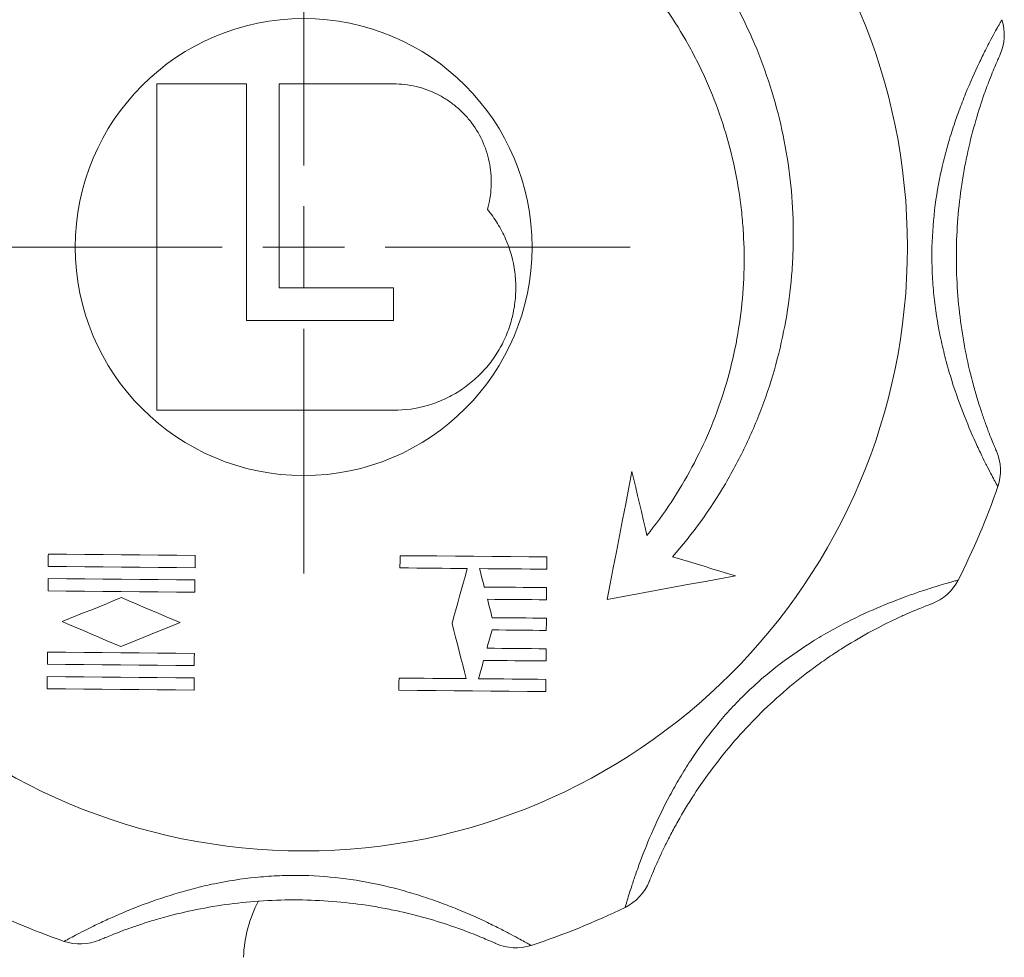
# Model space of a CAD drawing. Header units: millimetres. Extents: x 62 to 845, y 148 to 834.
# Tile 22 of 27: x 749 to 810, y 618 to 676. Entities that reach past the tile are written whole.
import ezdxf

# ---------------------------------------------------------------- set-up
doc = ezdxf.new("R2010")
doc.units = ezdxf.units.MM

# ---------------------------------------------------------------- blocks, each defined once
blk = doc.blocks.new('SW_CENTERMARKSYMBOL_4')
at = {"color": 0, "linetype": 'Continuous', "lineweight": 0}
for p, q in [((0, 5), (0, 38.943)), ((0, 0), (0, 2.5)), ((-5, 0), (-38.943, 0)), ((0, 0), (-2.5, 0)), ((0, 0), (2.5, 0)), ((0, 0), (0, -2.5)), ((5, 0), (38.943, 0)), ((0, -5), (0, -38.943))]:
    blk.add_line(p, q, dxfattribs=at)
blk = doc.blocks.new('SW_CENTERMARKSYMBOL_5')
at = {"color": 0, "linetype": 'Continuous', "lineweight": 0}
for p, q in [((0, 5), (0, 20)), ((0, 0), (0, 2.5)), ((-5, 0), (-20, 0)), ((0, 0), (-2.5, 0)), ((0, 0), (2.5, 0)), ((0, 0), (0, -2.5)), ((5, 0), (20, 0)), ((0, -5), (0, -20))]:
    blk.add_line(p, q, dxfattribs=at)

msp = doc.modelspace()

# ---------------------------------------------------------------- linework, layer by layer
at = {"color": 7, "linetype": 'Continuous', "lineweight": 15}
for p, q in [((757.826, 671.962), (757.826, 651.962)), ((763.326, 671.962), (757.826, 671.962)), ((763.326, 657.462), (763.326, 671.962)), ((765.326, 671.962), (765.326, 659.462)), ((772.326, 671.962), (765.326, 671.962)), ((765.326, 659.462), (772.326, 659.462)), ((772.326, 659.462), (772.326, 657.462)), ((772.326, 657.462), (763.326, 657.462)), ((757.826, 651.962), (772.326, 651.962))]:
    msp.add_line(p, q, dxfattribs=at)
at = {"color": 7, "linetype": 'Continuous', "lineweight": 15, "flags": 128}
for points in [[(786.946, 648.214), (786.754, 647.226), (786.562, 646.24), (786.37, 645.256), (786.179, 644.273), (785.988, 643.292), (785.797, 642.313), (785.607, 641.336), (785.417, 640.361)], [(787.865, 644.299), (787.751, 644.786), (787.637, 645.274), (787.522, 645.762), (787.407, 646.251), (787.292, 646.741), (787.177, 647.231), (787.061, 647.722), (786.946, 648.214)], [(751.179, 643.146), (751.178, 643.052), (751.178, 642.958), (751.177, 642.864), (751.176, 642.771), (751.175, 642.677), (751.174, 642.583), (751.174, 642.489), (751.173, 642.396)], [(760.179, 643.067), (759.048, 643.077), (757.919, 643.087), (756.791, 643.097), (755.665, 643.107), (754.54, 643.116), (753.418, 643.126), (752.297, 643.136), (751.179, 643.146)], [(760.172, 642.317), (760.173, 642.411), (760.174, 642.505), (760.175, 642.598), (760.176, 642.692), (760.176, 642.786), (760.177, 642.88), (760.178, 642.973), (760.179, 643.067)], [(772.734, 643.054), (772.733, 642.96), (772.732, 642.867), (772.731, 642.773), (772.731, 642.679), (772.73, 642.585), (772.729, 642.492), (772.728, 642.398), (772.727, 642.304)], [(781.733, 642.976), (780.615, 642.985), (779.495, 642.995), (778.372, 643.005), (777.247, 643.015), (776.121, 643.025), (774.993, 643.034), (773.864, 643.044), (772.734, 643.054)], [(781.727, 642.226), (781.728, 642.319), (781.729, 642.413), (781.729, 642.507), (781.73, 642.6), (781.731, 642.694), (781.732, 642.788), (781.733, 642.882), (781.733, 642.976)], [(793.283, 641.823), (792.805, 641.967), (792.326, 642.111), (791.846, 642.256), (791.365, 642.401), (790.884, 642.546), (790.401, 642.692), (789.917, 642.837), (789.433, 642.983)], [(751.173, 642.396), (752.291, 642.386), (753.411, 642.376), (754.534, 642.366), (755.658, 642.357), (756.784, 642.347), (757.912, 642.337), (759.042, 642.327), (760.172, 642.317)], [(772.727, 642.304), (773.244, 642.3), (773.76, 642.295), (774.276, 642.291), (774.792, 642.286), (775.307, 642.282), (775.823, 642.277), (776.338, 642.273), (776.852, 642.268)], [(776.852, 642.268), (776.735, 641.846), (776.618, 641.424), (776.501, 641.002), (776.384, 640.581), (776.268, 640.161), (776.151, 639.74), (776.035, 639.321), (775.918, 638.901)], [(777.602, 642.262), (778.119, 642.257), (778.636, 642.253), (779.152, 642.248), (779.668, 642.244), (780.183, 642.239), (780.698, 642.235), (781.213, 642.23), (781.727, 642.226)], [(777.894, 641.134), (777.857, 641.275), (777.821, 641.416), (777.784, 641.556), (777.748, 641.697), (777.712, 641.838), (777.675, 641.979), (777.639, 642.121), (777.602, 642.262)], [(751.166, 641.646), (751.165, 641.552), (751.165, 641.458), (751.164, 641.364), (751.163, 641.271), (751.162, 641.177), (751.161, 641.083), (751.16, 640.989), (751.16, 640.896)], [(760.166, 641.567), (759.035, 641.577), (757.906, 641.587), (756.778, 641.597), (755.652, 641.607), (754.527, 641.616), (753.405, 641.626), (752.284, 641.636), (751.166, 641.646)], [(760.159, 640.817), (760.16, 640.911), (760.161, 641.005), (760.162, 641.098), (760.163, 641.192), (760.163, 641.286), (760.164, 641.38), (760.165, 641.473), (760.166, 641.567)], [(785.417, 640.361), (786.409, 640.545), (787.398, 640.729), (788.385, 640.913), (789.37, 641.096), (790.352, 641.278), (791.332, 641.46), (792.309, 641.642), (793.283, 641.823)], [(751.16, 640.896), (752.278, 640.886), (753.398, 640.876), (754.52, 640.866), (755.645, 640.857), (756.771, 640.847), (757.899, 640.837), (759.029, 640.827), (760.159, 640.817)], [(781.717, 641.101), (781.241, 641.105), (780.764, 641.109), (780.286, 641.113), (779.809, 641.117), (779.33, 641.122), (778.852, 641.126), (778.373, 641.13), (777.894, 641.134)], [(781.711, 640.351), (781.711, 640.444), (781.712, 640.538), (781.713, 640.632), (781.714, 640.726), (781.715, 640.819), (781.715, 640.913), (781.716, 641.007), (781.717, 641.101)], [(755.656, 640.481), (755.2, 640.297), (754.744, 640.113), (754.289, 639.929), (753.834, 639.745), (753.38, 639.562), (752.927, 639.379), (752.474, 639.196), (752.022, 639.013)], [(759.264, 638.95), (758.813, 639.141), (758.362, 639.333), (757.911, 639.524), (757.46, 639.716), (757.009, 639.907), (756.558, 640.099), (756.107, 640.29), (755.656, 640.481)], [(778.088, 640.382), (778.542, 640.378), (778.996, 640.374), (779.449, 640.37), (779.902, 640.367), (780.355, 640.363), (780.807, 640.359), (781.259, 640.355), (781.711, 640.351)], [(778.38, 639.255), (778.343, 639.395), (778.307, 639.536), (778.27, 639.677), (778.234, 639.818), (778.198, 639.959), (778.161, 640.1), (778.125, 640.241), (778.088, 640.382)], [(752.022, 639.013), (752.473, 638.822), (752.923, 638.631), (753.374, 638.439), (753.825, 638.248), (754.276, 638.056), (754.728, 637.865), (755.179, 637.673), (755.63, 637.482)], [(781.701, 639.226), (781.287, 639.229), (780.872, 639.233), (780.458, 639.237), (780.043, 639.24), (779.627, 639.244), (779.212, 639.248), (778.796, 639.251), (778.38, 639.255)], [(781.694, 638.476), (781.695, 638.569), (781.696, 638.663), (781.697, 638.757), (781.697, 638.851), (781.698, 638.944), (781.699, 639.038), (781.7, 639.132), (781.701, 639.226)], [(755.63, 637.482), (756.082, 637.664), (756.535, 637.847), (756.989, 638.031), (757.443, 638.214), (757.898, 638.398), (758.353, 638.582), (758.808, 638.766), (759.264, 638.95)], [(775.918, 638.901), (776.028, 638.476), (776.138, 638.052), (776.248, 637.628), (776.357, 637.205), (776.466, 636.782), (776.575, 636.36), (776.684, 635.939), (776.793, 635.518)], [(778.062, 637.382), (778.101, 637.523), (778.14, 637.663), (778.179, 637.803), (778.217, 637.943), (778.256, 638.084), (778.295, 638.224), (778.334, 638.364), (778.373, 638.505)], [(778.373, 638.505), (778.789, 638.501), (779.205, 638.498), (779.621, 638.494), (780.036, 638.49), (780.451, 638.487), (780.866, 638.483), (781.28, 638.479), (781.694, 638.476)], [(781.684, 637.351), (781.233, 637.355), (780.781, 637.359), (780.329, 637.363), (779.876, 637.367), (779.423, 637.371), (778.97, 637.375), (778.516, 637.379), (778.062, 637.382)], [(781.678, 636.601), (781.679, 636.695), (781.679, 636.788), (781.68, 636.882), (781.681, 636.976), (781.682, 637.069), (781.683, 637.163), (781.684, 637.257), (781.684, 637.351)], [(751.127, 637.146), (751.126, 637.052), (751.125, 636.958), (751.124, 636.864), (751.124, 636.771), (751.123, 636.677), (751.122, 636.583), (751.121, 636.49), (751.12, 636.396)], [(760.127, 637.067), (758.996, 637.077), (757.866, 637.087), (756.738, 637.097), (755.612, 637.107), (754.487, 637.117), (753.365, 637.126), (752.245, 637.136), (751.127, 637.146)], [(760.12, 636.317), (760.121, 636.411), (760.122, 636.505), (760.122, 636.598), (760.123, 636.692), (760.124, 636.786), (760.125, 636.88), (760.126, 636.974), (760.127, 637.067)], [(777.543, 635.512), (777.582, 635.652), (777.621, 635.792), (777.66, 635.932), (777.699, 636.073), (777.738, 636.213), (777.776, 636.353), (777.815, 636.494), (777.854, 636.634)], [(777.854, 636.634), (778.334, 636.63), (778.813, 636.626), (779.291, 636.622), (779.769, 636.618), (780.247, 636.613), (780.724, 636.609), (781.201, 636.605), (781.678, 636.601)], [(751.12, 636.396), (752.238, 636.386), (753.358, 636.376), (754.481, 636.367), (755.605, 636.357), (756.732, 636.347), (757.86, 636.337), (758.989, 636.327), (760.12, 636.317)], [(751.114, 635.646), (751.113, 635.552), (751.112, 635.458), (751.111, 635.364), (751.111, 635.271), (751.11, 635.177), (751.109, 635.083), (751.108, 634.99), (751.107, 634.896)], [(760.113, 635.567), (758.983, 635.577), (757.853, 635.587), (756.725, 635.597), (755.599, 635.607), (754.474, 635.617), (753.352, 635.626), (752.232, 635.636), (751.114, 635.646)], [(760.107, 634.817), (760.108, 634.911), (760.109, 635.005), (760.109, 635.098), (760.11, 635.192), (760.111, 635.286), (760.112, 635.38), (760.113, 635.474), (760.113, 635.567)], [(772.668, 635.554), (772.668, 635.461), (772.667, 635.367), (772.666, 635.273), (772.665, 635.179), (772.664, 635.086), (772.663, 634.992), (772.663, 634.898), (772.662, 634.805)], [(776.793, 635.518), (776.279, 635.523), (775.764, 635.527), (775.249, 635.532), (774.733, 635.536), (774.217, 635.541), (773.701, 635.545), (773.185, 635.55), (772.668, 635.554)], [(781.668, 635.476), (781.154, 635.48), (780.64, 635.485), (780.125, 635.489), (779.609, 635.494), (779.093, 635.498), (778.577, 635.503), (778.06, 635.507), (777.543, 635.512)], [(781.661, 634.726), (781.662, 634.82), (781.663, 634.913), (781.664, 635.007), (781.665, 635.101), (781.666, 635.194), (781.666, 635.288), (781.667, 635.382), (781.668, 635.476)], [(751.107, 634.896), (752.225, 634.886), (753.345, 634.876), (754.468, 634.867), (755.592, 634.857), (756.718, 634.847), (757.846, 634.837), (758.976, 634.827), (760.107, 634.817)], [(772.662, 634.805), (773.792, 634.795), (774.922, 634.785), (776.05, 634.775), (777.176, 634.765), (778.301, 634.755), (779.423, 634.746), (780.543, 634.736), (781.661, 634.726)]]:
    msp.add_lwpolyline(points, dxfattribs=at)
at = {"color": 7, "linetype": 'Continuous', "lineweight": 15}
for radius in [37, 14]:
    msp.add_circle((766.826, 661.962), radius, dxfattribs=at)
for centre, radius, start, end in [((806.762, 674.965), 3, 335.63513, 18.03507), ((806.529, 648.264), 3, 340.96493, 23.36487), ((766.826, 661.962), 45, 333.03507, 340.96493), ((804.26, 642.917), 3, 290.63513, 333.03507), ((785.214, 624.202), 3, 295.96493, 338.36487), ((766.826, 661.962), 45, 243.03507, 250.96493), ((771.134, 618.166), 8, 152.14541, 178), ((766.826, 661.962), 45, 288.03507, 295.96493), ((753.127, 622.259), 3, 250.96493, 293.36487), ((779.829, 622.026), 3, 245.63513, 288.03507)]:
    msp.add_arc(centre, radius, start, end, dxfattribs=at)
for points, knots in [([(789.433, 642.983), (790.657, 644.386), (791.733, 645.88), (793.133, 648.252), (793.564, 649.064), (794.156, 650.317), (794.344, 650.74), (794.701, 651.597), (794.87, 652.031), (795.661, 654.208), (796.126, 655.986), (796.578, 658.706), (796.687, 659.621), (796.787, 661.008), (796.81, 661.473), (796.834, 662.402), (796.835, 662.864), (796.788, 665.171), (796.582, 666.996), (796.021, 669.7), (795.792, 670.597), (795.248, 672.377), (794.936, 673.248), (793.888, 675.802), (793.039, 677.43), (791.536, 679.758), (790.995, 680.517), (789.846, 681.979), (789.239, 682.682), (788.598, 683.358)], [0, 0, 0, 0, 0.125, 0.125, 0.1875, 0.1875, 0.21875, 0.21875, 0.25, 0.25, 0.375, 0.375, 0.4375, 0.4375, 0.46875, 0.46875, 0.5, 0.5, 0.625, 0.625, 0.6875, 0.6875, 0.75, 0.75, 0.875, 0.875, 0.9375, 0.9375, 1, 1, 1, 1]), ([(785.701, 680.511), (786.897, 679.342), (787.965, 678.081), (789.387, 676.057), (789.83, 675.36), (790.449, 674.282), (790.647, 673.917), (791.028, 673.175), (791.211, 672.798), (792.074, 670.905), (792.617, 669.347), (793.216, 666.946), (793.38, 666.134), (793.569, 664.901), (793.623, 664.486), (793.711, 663.656), (793.746, 663.242), (793.87, 661.173), (793.817, 659.526), (793.511, 657.065), (793.372, 656.246), (793.014, 654.613), (792.798, 653.811), (792.046, 651.448), (791.405, 649.929), (790.231, 647.737), (789.802, 647.018), (788.881, 645.625), (788.389, 644.951), (787.865, 644.299)], [0, 0, 0, 0, 0.125, 0.125, 0.1875, 0.1875, 0.21875, 0.21875, 0.25, 0.25, 0.375, 0.375, 0.4375, 0.4375, 0.46875, 0.46875, 0.5, 0.5, 0.625, 0.625, 0.6875, 0.6875, 0.75, 0.75, 0.875, 0.875, 0.9375, 0.9375, 1, 1, 1, 1]), ([(809.365, 647.286), (809.365, 647.286), (809.307, 647.39), (809.139, 647.701), (809.069, 647.832), (808.907, 648.138), (808.816, 648.314), (808.613, 648.713), (808.501, 648.937), (808.265, 649.425), (808.141, 649.688), (807.757, 650.533), (807.481, 651.177), (806.951, 652.551), (806.693, 653.287), (806.339, 654.458), (806.226, 654.859), (806.019, 655.668), (805.924, 656.076), (805.668, 657.316), (805.535, 658.159), (805.403, 659.448), (805.37, 659.882), (805.329, 660.759), (805.32, 661.198), (805.332, 662.505), (805.389, 663.367), (805.593, 665.074), (805.74, 665.919), (806.022, 667.17), (806.126, 667.584), (806.348, 668.389), (806.466, 668.783), (806.714, 669.553), (806.844, 669.929), (807.112, 670.663), (807.251, 671.022), (807.67, 672.051), (807.95, 672.675), (808.35, 673.514), (808.48, 673.778), (808.723, 674.26), (808.837, 674.479), (809.047, 674.874), (809.142, 675.05), (809.31, 675.355), (809.381, 675.482), (809.496, 675.686), (809.54, 675.763), (809.599, 675.867), (809.615, 675.894), (809.615, 675.894)], [0, 0, 0, 0, 0.0625, 0.0625, 0.09375, 0.09375, 0.125, 0.125, 0.15625, 0.15625, 0.1875, 0.1875, 0.25, 0.25, 0.3125, 0.3125, 0.34375, 0.34375, 0.375, 0.375, 0.4375, 0.4375, 0.46875, 0.46875, 0.5, 0.5, 0.5625, 0.5625, 0.625, 0.625, 0.65625, 0.65625, 0.6875, 0.6875, 0.71875, 0.71875, 0.75, 0.75, 0.8125, 0.8125, 0.84375, 0.84375, 0.875, 0.875, 0.90625, 0.90625, 0.9375, 0.9375, 0.96875, 0.96875, 1, 1, 1, 1]), ([(809.495, 673.728), (809.495, 673.728), (809.484, 673.704), (809.442, 673.61), (809.411, 673.541), (809.33, 673.358), (809.281, 673.244), (809.164, 672.97), (809.098, 672.812), (808.954, 672.459), (808.877, 672.263), (808.712, 671.832), (808.625, 671.597), (808.363, 670.855), (808.184, 670.306), (807.837, 669.109), (807.674, 668.478), (807.458, 667.5), (807.39, 667.168), (807.265, 666.493), (807.207, 666.149), (807.052, 665.117), (806.972, 664.423), (806.862, 663.028), (806.83, 662.326), (806.818, 660.913), (806.837, 660.2), (806.924, 658.797), (806.991, 658.104), (807.172, 656.736), (807.285, 656.061), (807.554, 654.736), (807.705, 654.105), (807.946, 653.213), (808.029, 652.925), (808.198, 652.368), (808.284, 652.101), (808.45, 651.602), (808.532, 651.368), (808.689, 650.934), (808.764, 650.733), (808.902, 650.375), (808.965, 650.217), (809.076, 649.943), (809.125, 649.826), (809.242, 649.547), (809.283, 649.454), (809.283, 649.454)], [0, 0, 0, 0, 0.03125, 0.03125, 0.0625, 0.0625, 0.09375, 0.09375, 0.125, 0.125, 0.15625, 0.15625, 0.1875, 0.1875, 0.25, 0.25, 0.3125, 0.3125, 0.34375, 0.34375, 0.375, 0.375, 0.4375, 0.4375, 0.5, 0.5, 0.5625, 0.5625, 0.625, 0.625, 0.6875, 0.6875, 0.75, 0.75, 0.78125, 0.78125, 0.8125, 0.8125, 0.84375, 0.84375, 0.875, 0.875, 0.90625, 0.90625, 0.9375, 0.9375, 1, 1, 1, 1]), ([(778.082, 664.27), (778.214, 664.719), (778.292, 665.174), (778.342, 666.097), (778.313, 666.569), (778.19, 667.251), (778.136, 667.476), (778.002, 667.919), (777.922, 668.139), (777.642, 668.782), (777.41, 669.181), (776.994, 669.738), (776.843, 669.918), (776.522, 670.257), (776.353, 670.415), (775.999, 670.712), (775.814, 670.85), (775.426, 671.104), (775.222, 671.222), (774.598, 671.535), (774.164, 671.692), (773.487, 671.853), (773.256, 671.894), (772.792, 671.949), (772.56, 671.962), (772.326, 671.962)], [0, 0, 0, 0, 0.125, 0.125, 0.25, 0.25, 0.3125, 0.3125, 0.375, 0.375, 0.5, 0.5, 0.5625, 0.5625, 0.625, 0.625, 0.6875, 0.6875, 0.75, 0.75, 0.875, 0.875, 0.9375, 0.9375, 1, 1, 1, 1]), ([(772.326, 651.962), (773.04, 651.962), (773.737, 652.062), (774.758, 652.359), (775.095, 652.483), (775.739, 652.774), (776.048, 652.942), (776.644, 653.32), (776.932, 653.533), (777.473, 653.996), (777.724, 654.244), (778.19, 654.773), (778.404, 655.054), (778.795, 655.65), (778.968, 655.962), (779.268, 656.602), (779.394, 656.931), (779.602, 657.608), (779.682, 657.959), (779.791, 658.659), (779.82, 659.01), (779.83, 659.716), (779.809, 660.071), (779.672, 661.132), (779.484, 661.811), (779.058, 662.787), (778.891, 663.105), (778.518, 663.708), (778.311, 663.996), (778.082, 664.27)], [0, 0, 0, 0, 0.125, 0.125, 0.1875, 0.1875, 0.25, 0.25, 0.3125, 0.3125, 0.375, 0.375, 0.4375, 0.4375, 0.5, 0.5, 0.5625, 0.5625, 0.625, 0.625, 0.6875, 0.6875, 0.75, 0.75, 0.875, 0.875, 0.9375, 0.9375, 1, 1, 1, 1]), ([(786.528, 621.504), (786.528, 621.504), (786.56, 621.62), (786.661, 621.958), (786.704, 622.1), (786.807, 622.431), (786.866, 622.62), (787.005, 623.046), (787.085, 623.283), (787.263, 623.795), (787.361, 624.069), (787.687, 624.938), (787.947, 625.588), (788.544, 626.935), (788.882, 627.637), (789.459, 628.716), (789.663, 629.079), (790.089, 629.797), (790.311, 630.154), (791.006, 631.211), (791.508, 631.901), (792.326, 632.907), (792.61, 633.237), (793.2, 633.885), (793.505, 634.202), (794.438, 635.118), (795.088, 635.688), (796.439, 636.75), (797.14, 637.243), (798.225, 637.929), (798.59, 638.147), (799.316, 638.56), (799.678, 638.755), (800.398, 639.125), (800.756, 639.299), (801.465, 639.628), (801.818, 639.783), (802.841, 640.215), (803.48, 640.458), (804.356, 640.769), (804.635, 640.863), (805.147, 641.032), (805.383, 641.106), (805.81, 641.237), (806.002, 641.294), (806.337, 641.392), (806.476, 641.431), (806.702, 641.494), (806.788, 641.518), (806.904, 641.549), (806.933, 641.557), (806.933, 641.557)], [0, 0, 0, 0, 0.0625, 0.0625, 0.09375, 0.09375, 0.125, 0.125, 0.15625, 0.15625, 0.1875, 0.1875, 0.25, 0.25, 0.3125, 0.3125, 0.34375, 0.34375, 0.375, 0.375, 0.4375, 0.4375, 0.46875, 0.46875, 0.5, 0.5, 0.5625, 0.5625, 0.625, 0.625, 0.65625, 0.65625, 0.6875, 0.6875, 0.71875, 0.71875, 0.75, 0.75, 0.8125, 0.8125, 0.84375, 0.84375, 0.875, 0.875, 0.90625, 0.90625, 0.9375, 0.9375, 0.96875, 0.96875, 1, 1, 1, 1]), ([(805.317, 640.11), (805.317, 640.11), (805.292, 640.101), (805.197, 640.064), (805.126, 640.037), (804.939, 639.965), (804.823, 639.919), (804.547, 639.808), (804.389, 639.743), (804.037, 639.595), (803.844, 639.511), (803.423, 639.323), (803.195, 639.218), (802.485, 638.879), (801.97, 638.617), (800.878, 638.016), (800.317, 637.685), (799.473, 637.146), (799.19, 636.96), (798.624, 636.571), (798.34, 636.369), (797.501, 635.748), (796.954, 635.314), (795.889, 634.406), (795.37, 633.931), (794.362, 632.941), (793.872, 632.424), (792.941, 631.37), (792.499, 630.832), (791.659, 629.737), (791.262, 629.18), (790.515, 628.054), (790.176, 627.5), (789.716, 626.699), (789.571, 626.436), (789.296, 625.924), (789.168, 625.674), (788.933, 625.203), (788.825, 624.98), (788.629, 624.562), (788.54, 624.366), (788.385, 624.016), (788.318, 623.86), (788.203, 623.588), (788.154, 623.471), (788.04, 623.19), (788.003, 623.095), (788.003, 623.095)], [0, 0, 0, 0, 0.03125, 0.03125, 0.0625, 0.0625, 0.09375, 0.09375, 0.125, 0.125, 0.15625, 0.15625, 0.1875, 0.1875, 0.25, 0.25, 0.3125, 0.3125, 0.34375, 0.34375, 0.375, 0.375, 0.4375, 0.4375, 0.5, 0.5, 0.5625, 0.5625, 0.625, 0.625, 0.6875, 0.6875, 0.75, 0.75, 0.78125, 0.78125, 0.8125, 0.8125, 0.84375, 0.84375, 0.875, 0.875, 0.90625, 0.90625, 0.9375, 0.9375, 1, 1, 1, 1]), ([(752.149, 619.423), (752.149, 619.423), (752.254, 619.481), (752.565, 619.649), (752.695, 619.719), (753.001, 619.88), (753.178, 619.972), (753.577, 620.175), (753.801, 620.286), (754.289, 620.523), (754.552, 620.647), (755.397, 621.031), (756.04, 621.307), (757.415, 621.837), (758.15, 622.095), (759.321, 622.449), (759.723, 622.562), (760.531, 622.769), (760.94, 622.864), (762.179, 623.12), (763.022, 623.253), (764.312, 623.385), (764.746, 623.418), (765.622, 623.459), (766.062, 623.467), (767.369, 623.456), (768.231, 623.399), (769.938, 623.195), (770.782, 623.048), (772.034, 622.766), (772.447, 622.662), (773.252, 622.44), (773.646, 622.322), (774.416, 622.074), (774.793, 621.944), (775.527, 621.676), (775.886, 621.536), (776.915, 621.118), (777.539, 620.838), (778.378, 620.438), (778.642, 620.308), (779.123, 620.064), (779.342, 619.95), (779.737, 619.741), (779.914, 619.646), (780.219, 619.478), (780.345, 619.407), (780.55, 619.292), (780.627, 619.248), (780.731, 619.188), (780.758, 619.173), (780.758, 619.173)], [0, 0, 0, 0, 0.0625, 0.0625, 0.09375, 0.09375, 0.125, 0.125, 0.15625, 0.15625, 0.1875, 0.1875, 0.25, 0.25, 0.3125, 0.3125, 0.34375, 0.34375, 0.375, 0.375, 0.4375, 0.4375, 0.46875, 0.46875, 0.5, 0.5, 0.5625, 0.5625, 0.625, 0.625, 0.65625, 0.65625, 0.6875, 0.6875, 0.71875, 0.71875, 0.75, 0.75, 0.8125, 0.8125, 0.84375, 0.84375, 0.875, 0.875, 0.90625, 0.90625, 0.9375, 0.9375, 0.96875, 0.96875, 1, 1, 1, 1]), ([(778.591, 619.293), (778.591, 619.293), (778.567, 619.304), (778.474, 619.346), (778.405, 619.377), (778.222, 619.457), (778.107, 619.507), (777.833, 619.624), (777.676, 619.69), (777.322, 619.833), (777.126, 619.911), (776.695, 620.076), (776.46, 620.162), (775.719, 620.424), (775.169, 620.604), (773.972, 620.951), (773.342, 621.114), (772.363, 621.33), (772.031, 621.398), (771.356, 621.523), (771.013, 621.581), (769.98, 621.736), (769.287, 621.815), (767.891, 621.926), (767.189, 621.957), (765.776, 621.97), (765.063, 621.951), (763.66, 621.864), (762.967, 621.796), (761.599, 621.616), (760.925, 621.502), (759.6, 621.234), (758.968, 621.083), (758.076, 620.841), (757.788, 620.758), (757.232, 620.59), (756.964, 620.504), (756.465, 620.338), (756.231, 620.256), (755.797, 620.099), (755.596, 620.023), (755.238, 619.885), (755.08, 619.822), (754.807, 619.711), (754.69, 619.663), (754.411, 619.546), (754.317, 619.505), (754.317, 619.505)], [0, 0, 0, 0, 0.03125, 0.03125, 0.0625, 0.0625, 0.09375, 0.09375, 0.125, 0.125, 0.15625, 0.15625, 0.1875, 0.1875, 0.25, 0.25, 0.3125, 0.3125, 0.34375, 0.34375, 0.375, 0.375, 0.4375, 0.4375, 0.5, 0.5, 0.5625, 0.5625, 0.625, 0.625, 0.6875, 0.6875, 0.75, 0.75, 0.78125, 0.78125, 0.8125, 0.8125, 0.84375, 0.84375, 0.875, 0.875, 0.90625, 0.90625, 0.9375, 0.9375, 1, 1, 1, 1])]:
    msp.add_open_spline(points, degree=3, knots=knots, dxfattribs=at)

# ---------------------------------------------------------------- block references
at = {"color": 7, "linetype": 'Continuous', "lineweight": 0}
for name, p in [('SW_CENTERMARKSYMBOL_4', (739.113, 677.962)), ('SW_CENTERMARKSYMBOL_5', (766.826, 661.962))]:
    msp.add_blockref(name, p, dxfattribs=at)

doc.saveas('drawing.dxf')
